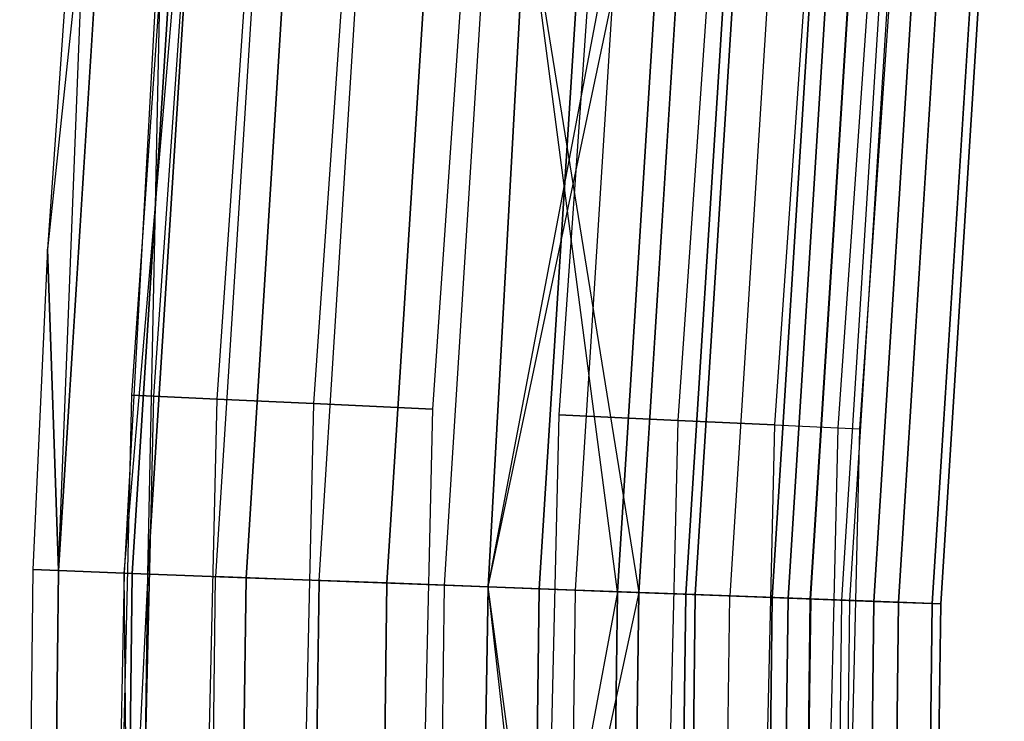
# Model space of a CAD drawing. Extents: x -176 to 176, y -176 to 176.
# Tile 71 of 208: x -115.49 to -110.09, y 3.52 to 7.37. Entities that reach past the tile are written whole.
import ezdxf

# ---------------------------------------------------------------- set-up
doc = ezdxf.new("R2010")
doc.units = 0
doc.header["$LTSCALE"] = 25.4
doc.layers.get('0').update_dxf_attribs({"linetype": 'CONTINUOUS'})

# ---------------------------------------------------------------- blocks, each defined once
blk = doc.blocks.new('BIURKOWA_B_STL')
at = {"color": 0}
for p, q in [((-114.5094, 10.6109, 199.5), (-114.8773, 5.3111, 199.5)), ((-114.5094, 10.6109, 199.5), (-114.8773, 5.3111, 199.5)), ((-114.5094, 10.6109, 2.5), (-114.8773, 5.3111, 2.5)), ((-114.5094, 10.6109, 2.5), (-114.8773, 5.3111, 2.5)), ((-114.3893, 10.5997, 200.184), (-114.7568, 5.3055, 200.184)), ((-114.3893, 10.5997, 200.184), (-114.7568, 5.3055, 200.184)), ((-114.3893, 10.5997, 198.816), (-114.7568, 5.3055, 198.816)), ((-114.3893, 10.5997, 198.816), (-114.7568, 5.3055, 198.816)), ((-114.3893, 10.5997, 3.184), (-114.7568, 5.3055, 3.184)), ((-114.3893, 10.5997, 3.184), (-114.7568, 5.3055, 3.184)), ((-114.3893, 10.5997, 1.816), (-114.7568, 5.3055, 1.816)), ((-114.3893, 10.5997, 1.816), (-114.7568, 5.3055, 1.816)), ((-114.0435, 10.5677, 200.7856), (-114.4099, 5.2895, 200.7856)), ((-114.0435, 10.5677, 200.7856), (-114.4099, 5.2895, 200.7856)), ((-114.0435, 10.5677, 198.2144), (-114.4099, 5.2895, 198.2144)), ((-114.0435, 10.5677, 198.2144), (-114.4099, 5.2895, 198.2144)), ((-114.0435, 10.5677, 3.7856), (-114.4099, 5.2895, 3.7856)), ((-114.0435, 10.5677, 3.7856), (-114.4099, 5.2895, 3.7856)), ((-114.0435, 10.5677, 1.2144), (-114.4099, 5.2895, 1.2144)), ((-114.0435, 10.5677, 1.2144), (-114.4099, 5.2895, 1.2144)), ((-113.5137, 10.5186, 201.2321), (-113.8784, 5.2649, 201.2321)), ((-113.5137, 10.5186, 201.2321), (-113.8784, 5.2649, 201.2321)), ((-113.5137, 10.5186, 197.7679), (-113.8784, 5.2649, 197.7679)), ((-113.5137, 10.5186, 197.7679), (-113.8784, 5.2649, 197.7679)), ((-113.5137, 10.5186, 4.2321), (-113.8784, 5.2649, 4.2321)), ((-113.5137, 10.5186, 4.2321), (-113.8784, 5.2649, 4.2321)), ((-113.5137, 10.5186, 0.7679), (-113.8784, 5.2649, 0.7679)), ((-113.5137, 10.5186, 0.7679), (-113.8784, 5.2649, 0.7679)), ((-112.8638, 10.4584, 201.4696), (-113.2264, 5.2348, 201.4696)), ((-112.8638, 10.4584, 197.5304), (-113.2264, 5.2348, 197.5304)), ((-112.8638, 10.4584, 197.5304), (-113.2264, 5.2348, 197.5304)), ((-112.8638, 10.4584, 201.4696), (-113.2264, 5.2348, 201.4696)), ((-112.8638, 10.4584, 4.4696), (-113.2264, 5.2348, 4.4696)), ((-112.8638, 10.4584, 0.5304), (-113.2264, 5.2348, 0.5304)), ((-112.8638, 10.4584, 0.5304), (-113.2264, 5.2348, 0.5304)), ((-112.8638, 10.4584, 4.4696), (-113.2264, 5.2348, 4.4696)), ((-112.1721, 10.3943, 201.4696), (-112.5325, 5.2027, 201.4696)), ((-112.1721, 10.3943, 197.5304), (-112.5325, 5.2027, 197.5304)), ((-112.1721, 10.3943, 197.5304), (-112.5325, 5.2027, 197.5304)), ((-112.1721, 10.3943, 201.4696), (-112.5325, 5.2027, 201.4696)), ((-112.1721, 10.3943, 4.4696), (-112.5325, 5.2027, 4.4696)), ((-112.1721, 10.3943, 0.5304), (-112.5325, 5.2027, 0.5304)), ((-112.1721, 10.3943, 0.5304), (-112.5325, 5.2027, 0.5304)), ((-112.1721, 10.3943, 4.4696), (-112.5325, 5.2027, 4.4696)), ((-111.5222, 10.3341, 201.2321), (-111.8805, 5.1725, 201.2321)), ((-111.5222, 10.3341, 201.2321), (-111.8805, 5.1725, 201.2321)), ((-111.5222, 10.3341, 197.7679), (-111.8805, 5.1725, 197.7679)), ((-111.5222, 10.3341, 197.7679), (-111.8805, 5.1725, 197.7679)), ((-111.5222, 10.3341, 4.2321), (-111.8805, 5.1725, 4.2321)), ((-111.5222, 10.3341, 4.2321), (-111.8805, 5.1725, 4.2321)), ((-111.5222, 10.3341, 0.7679), (-111.8805, 5.1725, 0.7679)), ((-111.5222, 10.3341, 0.7679), (-111.8805, 5.1725, 0.7679)), ((-110.9924, 10.285, 200.7856), (-111.349, 5.148, 200.7856)), ((-110.9924, 10.285, 200.7856), (-111.349, 5.148, 200.7856)), ((-110.9924, 10.285, 198.2144), (-111.349, 5.148, 198.2144)), ((-110.9924, 10.285, 198.2144), (-111.349, 5.148, 198.2144)), ((-110.9924, 10.285, 3.7856), (-111.349, 5.148, 3.7856)), ((-110.9924, 10.285, 3.7856), (-111.349, 5.148, 3.7856)), ((-110.9924, 10.285, 1.2144), (-111.349, 5.148, 1.2144)), ((-110.9924, 10.285, 1.2144), (-111.349, 5.148, 1.2144)), ((-110.6466, 10.2529, 200.184), (-111.002, 5.1319, 200.184)), ((-110.6466, 10.2529, 200.184), (-111.002, 5.1319, 200.184)), ((-110.6466, 10.2529, 198.816), (-111.002, 5.1319, 198.816)), ((-110.6466, 10.2529, 198.816), (-111.002, 5.1319, 198.816)), ((-110.6466, 10.2529, 3.184), (-111.002, 5.1319, 3.184)), ((-110.6466, 10.2529, 3.184), (-111.002, 5.1319, 3.184)), ((-110.6466, 10.2529, 1.816), (-111.002, 5.1319, 1.816)), ((-110.6466, 10.2529, 1.816), (-111.002, 5.1319, 1.816)), ((-110.8816, 5.1264, 199.5), (-110.5265, 10.2418, 199.5)), ((-110.8816, 5.1264, 199.5), (-110.5265, 10.2418, 199.5)), ((-110.8816, 5.1264, 2.5), (-110.5265, 10.2418, 2.5)), ((-110.8816, 5.1264, 2.5), (-110.5265, 10.2418, 2.5)), ((-115.0534, 10.1468, 199.5), (-115.3381, 6.1127, 199.5)), ((-115.0534, 10.1468, 199.5), (-115.3381, 6.1127, 199.5)), ((-115.0534, 10.1468, 2.5), (-115.3381, 6.1127, 2.5)), ((-115.0534, 10.1468, 2.5), (-115.3381, 6.1127, 2.5)), ((-114.9137, 10.1345, 1.6743), (-115.3381, 6.1127, 2.5)), ((-114.9137, 10.1345, 1.6743), (-115.3381, 6.1127, 2.5)), ((-115.2777, 4.3479, 200.3257), (-115.0534, 10.1468, 199.5)), ((-115.2777, 4.3479, 200.3257), (-115.0534, 10.1468, 199.5)), ((-115.2777, 4.3479, 200.3257), (-114.9137, 10.1345, 200.3257)), ((-115.2777, 4.3479, 200.3257), (-114.9137, 10.1345, 200.3257)), ((-114.9137, 10.1345, 1.6743), (-115.2777, 4.3479, 1.6743)), ((-114.9137, 10.1345, 1.6743), (-115.2777, 4.3479, 1.6743)), ((-114.9183, 4.3344, 199.5), (-114.4259, 10.0915, 200.2092)), ((-114.9183, 4.3344, 199.5), (-114.4259, 10.0915, 200.2092)), ((-114.8729, 4.3327, 201.0587), (-114.5101, 10.0989, 201.0587)), ((-114.8729, 4.3327, 201.0587), (-114.5101, 10.0989, 201.0587)), ((-114.5101, 10.0989, 0.9413), (-114.8729, 4.3327, 0.9413)), ((-114.5101, 10.0989, 0.9413), (-114.8729, 4.3327, 0.9413)), ((-114.7884, 4.3295, 1.7908), (-114.4259, 10.0915, 1.7908)), ((-114.7884, 4.3295, 1.7908), (-114.4259, 10.0915, 1.7908)), ((-114.4259, 10.0915, 200.2092), (-114.7884, 4.3295, 200.2092)), ((-114.4259, 10.0915, 200.2092), (-114.7884, 4.3295, 200.2092)), ((-114.0543, 10.0587, 1.1738), (-114.4157, 4.3154, 1.1738)), ((-114.0543, 10.0587, 1.1738), (-114.4157, 4.3154, 1.1738)), ((-114.0543, 10.0587, 200.8262), (-114.4157, 4.3154, 200.8262)), ((-114.0543, 10.0587, 200.8262), (-114.4157, 4.3154, 200.8262)), ((-114.2488, 4.3091, 201.6168), (-113.888, 10.044, 201.6168)), ((-114.2488, 4.3091, 201.6168), (-113.888, 10.044, 201.6168)), ((-113.888, 10.044, 0.3832), (-114.2488, 4.3091, 0.3832)), ((-113.888, 10.044, 0.3832), (-114.2488, 4.3091, 0.3832)), ((-113.8485, 4.294, 0.7291), (-113.489, 10.0088, 0.7291)), ((-113.8485, 4.294, 0.7291), (-113.489, 10.0088, 0.7291)), ((-113.8485, 4.294, 201.2709), (-113.489, 10.0088, 201.2709)), ((-113.8485, 4.294, 201.2709), (-113.489, 10.0088, 201.2709)), ((-113.4756, 4.28, 201.9373), (-113.1172, 9.9761, 201.9373)), ((-113.4756, 4.28, 201.9373), (-113.1172, 9.9761, 201.9373)), ((-113.1172, 9.9761, 0.0627), (-113.4756, 4.28, 0.0627)), ((-113.1172, 9.9761, 0.0627), (-113.4756, 4.28, 0.0627)), ((-113.1606, 4.2681, 0.5146), (-112.8032, 9.9484, 0.5146)), ((-113.1606, 4.2681, 0.5146), (-112.8032, 9.9484, 0.5146)), ((-113.1606, 4.2681, 201.4854), (-112.8032, 9.9484, 201.4854)), ((-113.1606, 4.2681, 201.4854), (-112.8032, 9.9484, 201.4854)), ((-112.64, 4.2484, 201.9843), (-112.2843, 9.9026, 201.9843)), ((-112.64, 4.2484, 201.9843), (-112.2843, 9.9026, 201.9843)), ((-112.2843, 9.9026, 0.0157), (-112.64, 4.2484, 0.0157)), ((-112.2843, 9.9026, 0.0157), (-112.64, 4.2484, 0.0157)), ((-112.9197, 4.259, 4.5), (-111.8566, 9.8649, 4.37)), ((-112.9197, 4.259, 4.5), (-111.8566, 9.8649, 4.37)), ((-112.9197, 4.259, 197), (-111.7406, 9.8546, 197.1403)), ((-112.9197, 4.259, 197), (-111.7406, 9.8546, 197.1403)), ((-112.4414, 4.241, 0.5581), (-112.0863, 9.8851, 0.5581)), ((-112.4414, 4.241, 0.5581), (-112.0863, 9.8851, 0.5581)), ((-112.4414, 4.241, 201.4419), (-112.0863, 9.8851, 201.4419)), ((-112.4414, 4.241, 201.4419), (-112.0863, 9.8851, 201.4419)), ((-111.8566, 9.8649, 4.37), (-112.211, 4.2323, 4.37)), ((-111.8566, 9.8649, 4.37), (-112.211, 4.2323, 4.37)), ((-112.211, 4.2323, 197.63), (-111.8566, 9.8649, 197.63)), ((-112.211, 4.2323, 197.63), (-111.8566, 9.8649, 197.63)), ((-112.0946, 4.2279, 197.1403), (-111.7406, 9.8546, 197.1403)), ((-112.0946, 4.2279, 197.1403), (-111.7406, 9.8546, 197.1403)), ((-111.7406, 9.8546, 4.8597), (-112.0946, 4.2279, 4.8597)), ((-111.7406, 9.8546, 4.8597), (-112.0946, 4.2279, 4.8597)), ((-111.8358, 4.2181, 201.7524), (-111.4826, 9.8319, 201.7524)), ((-111.8358, 4.2181, 201.7524), (-111.4826, 9.8319, 201.7524)), ((-111.4826, 9.8319, 0.2476), (-111.8358, 4.2181, 0.2476)), ((-111.4826, 9.8319, 0.2476), (-111.8358, 4.2181, 0.2476)), ((-111.4314, 9.8274, 0.854), (-111.7844, 4.2162, 0.854)), ((-111.4314, 9.8274, 0.854), (-111.7844, 4.2162, 0.854)), ((-111.7844, 4.2162, 201.146), (-111.4314, 9.8274, 201.146)), ((-111.7844, 4.2162, 201.146), (-111.4314, 9.8274, 201.146)), ((-111.242, 9.8107, 3.997), (-111.5944, 4.209, 3.997)), ((-111.242, 9.8107, 3.997), (-111.5944, 4.209, 3.997)), ((-111.242, 9.8107, 198.003), (-111.5944, 4.209, 198.003)), ((-111.242, 9.8107, 198.003), (-111.5944, 4.209, 198.003)), ((-111.3621, 4.2002, 197.5454), (-111.0104, 9.7902, 197.5454)), ((-111.3621, 4.2002, 197.5454), (-111.0104, 9.7902, 197.5454)), ((-111.0104, 9.7902, 4.4546), (-111.3621, 4.2002, 4.4546)), ((-111.0104, 9.7902, 4.4546), (-111.3621, 4.2002, 4.4546)), ((-111.2749, 4.197, 1.3639), (-110.9235, 9.7826, 1.3639)), ((-111.2749, 4.197, 1.3639), (-110.9235, 9.7826, 1.3639)), ((-110.9235, 9.7826, 200.6361), (-111.2749, 4.197, 200.6361)), ((-110.9235, 9.7826, 200.6361), (-111.2749, 4.197, 200.6361)), ((-111.1532, 4.1924, 201.2678), (-110.8022, 9.7719, 201.2678)), ((-111.1532, 4.1924, 201.2678), (-110.8022, 9.7719, 201.2678)), ((-110.8022, 9.7719, 0.7322), (-111.1532, 4.1924, 0.7322)), ((-110.8022, 9.7719, 0.7322), (-111.1532, 4.1924, 0.7322)), ((-111.1501, 4.1922, 3.4294), (-110.799, 9.7716, 3.4294)), ((-111.1501, 4.1922, 3.4294), (-110.799, 9.7716, 3.4294)), ((-111.1501, 4.1922, 198.5706), (-110.799, 9.7716, 198.5706)), ((-111.1501, 4.1922, 198.5706), (-110.799, 9.7716, 198.5706)), ((-110.9792, 4.1858, 2.0214), (-110.6287, 9.7566, 2.0214)), ((-110.9792, 4.1858, 2.0214), (-110.6287, 9.7566, 2.0214)), ((-110.9792, 4.1858, 199.9786), (-110.6287, 9.7566, 199.9786)), ((-110.9792, 4.1858, 199.9786), (-110.6287, 9.7566, 199.9786)), ((-110.9357, 4.1842, 2.7411), (-110.5854, 9.7528, 2.7411)), ((-110.9357, 4.1842, 2.7411), (-110.5854, 9.7528, 2.7411)), ((-110.9357, 4.1842, 199.2589), (-110.5854, 9.7528, 199.2589)), ((-110.9357, 4.1842, 199.2589), (-110.5854, 9.7528, 199.2589)), ((-110.8044, 4.1792, 198.1699), (-110.4545, 9.7412, 198.1699)), ((-110.8044, 4.1792, 198.1699), (-110.4545, 9.7412, 198.1699)), ((-110.4545, 9.7412, 3.8301), (-110.8044, 4.1792, 3.8301)), ((-110.4545, 9.7412, 3.8301), (-110.8044, 4.1792, 3.8301)), ((-110.6689, 4.1741, 200.5847), (-110.3194, 9.7293, 200.5847)), ((-110.6689, 4.1741, 200.5847), (-110.3194, 9.7293, 200.5847)), ((-110.3194, 9.7293, 1.4153), (-110.6689, 4.1741, 1.4153)), ((-110.3194, 9.7293, 1.4153), (-110.6689, 4.1741, 1.4153)), ((-110.4841, 4.1671, 198.9437), (-110.1352, 9.7131, 198.9437)), ((-110.4841, 4.1671, 198.9437), (-110.1352, 9.7131, 198.9437)), ((-110.1352, 9.7131, 3.0563), (-110.4841, 4.1671, 3.0563)), ((-110.1352, 9.7131, 3.0563), (-110.4841, 4.1671, 3.0563)), ((-110.4372, 4.1654, 199.7799), (-110.0884, 9.7089, 199.7799)), ((-110.4372, 4.1654, 199.7799), (-110.0884, 9.7089, 199.7799)), ((-110.0884, 9.7089, 2.2201), (-110.4372, 4.1654, 2.2201)), ((-110.0884, 9.7089, 2.2201), (-110.4372, 4.1654, 2.2201)), ((-114.707, 8.204, 2.5), (-114.9183, 4.3344, 2.5)), ((-114.707, 8.204, 2.5), (-114.9183, 4.3344, 2.5)), ((-114.707, 8.204, 199.5), (-114.9183, 4.3344, 199.5)), ((-114.707, 8.204, 199.5), (-114.9183, 4.3344, 199.5)), ((-114.7884, 4.3295, 1.7908), (-114.707, 8.204, 2.5)), ((-114.7884, 4.3295, 1.7908), (-114.707, 8.204, 2.5)), ((-112.9197, 4.259, 197), (-112.7121, 8.0613, 197)), ((-112.7121, 8.0613, 5), (-112.9197, 4.259, 5)), ((-112.7121, 8.0613, 4.5), (-112.9197, 4.259, 4.5)), ((-112.7121, 8.0613, 5), (-112.9197, 4.259, 5)), ((-112.7121, 8.0613, 4.5), (-112.9197, 4.259, 4.5)), ((-112.7121, 8.0613, 197.5), (-112.9197, 4.259, 197.5)), ((-112.9197, 4.259, 197), (-112.7121, 8.0613, 197)), ((-112.7121, 8.0613, 197.5), (-112.9197, 4.259, 197.5)), ((-112.7121, 8.0613, 5), (-112.0946, 4.2279, 4.8597)), ((-112.7121, 8.0613, 5), (-112.0946, 4.2279, 4.8597)), ((-112.211, 4.2323, 197.63), (-112.7121, 8.0613, 197.5)), ((-112.211, 4.2323, 197.63), (-112.7121, 8.0613, 197.5)), ((-115.3381, 6.1127, 199.5), (-115.4179, 4.3532, 199.5)), ((-115.3381, 6.1127, 199.5), (-115.4179, 4.3532, 199.5)), ((-115.3381, 6.1127, 2.5), (-115.4179, 4.3532, 2.5)), ((-115.3381, 6.1127, 2.5), (-115.4179, 4.3532, 2.5)), ((-115.2777, 4.3479, 200.3257), (-115.3381, 6.1127, 199.5)), ((-115.2777, 4.3479, 200.3257), (-115.3381, 6.1127, 199.5)), ((-115.3381, 6.1127, 199.5), (-115.3381, 6.1127, 2.5)), ((-115.3381, 6.1127, 199.5), (-115.3381, 6.1127, 2.5)), ((-115.3381, 6.1127, 2.5), (-115.2777, 4.3479, 1.6743)), ((-115.3381, 6.1127, 2.5), (-115.2777, 4.3479, 1.6743)), ((-114.8773, 5.3111, 199.5), (-115, 0, 199.5)), ((-114.8773, 5.3111, 199.5), (-115, 0, 199.5)), ((-114.8773, 5.3111, 2.5), (-115, 0, 2.5)), ((-114.8773, 5.3111, 2.5), (-115, 0, 2.5)), ((-114.7568, 5.3055, 200.184), (-114.8794, 0, 200.184)), ((-114.7568, 5.3055, 200.184), (-114.8794, 0, 200.184)), ((-114.7568, 5.3055, 198.816), (-114.8794, 0, 198.816)), ((-114.7568, 5.3055, 198.816), (-114.8794, 0, 198.816)), ((-114.7568, 5.3055, 3.184), (-114.8794, 0, 3.184)), ((-114.7568, 5.3055, 3.184), (-114.8794, 0, 3.184)), ((-114.7568, 5.3055, 1.816), (-114.8794, 0, 1.816)), ((-114.7568, 5.3055, 1.816), (-114.8794, 0, 1.816)), ((-114.8773, 5.3111, 199.5), (-114.7568, 5.3055, 200.184)), ((-114.8773, 5.3111, 199.5), (-114.7568, 5.3055, 200.184)), ((-114.7568, 5.3055, 198.816), (-114.8773, 5.3111, 199.5)), ((-114.7568, 5.3055, 198.816), (-114.8773, 5.3111, 199.5)), ((-114.8773, 5.3111, 2.5), (-114.7568, 5.3055, 3.184)), ((-114.8773, 5.3111, 2.5), (-114.7568, 5.3055, 3.184)), ((-114.7568, 5.3055, 1.816), (-114.8773, 5.3111, 2.5)), ((-114.7568, 5.3055, 1.816), (-114.8773, 5.3111, 2.5)), ((-114.7568, 5.3055, 200.184), (-114.4099, 5.2895, 200.7856)), ((-114.7568, 5.3055, 200.184), (-114.4099, 5.2895, 200.7856)), ((-114.4099, 5.2895, 198.2144), (-114.7568, 5.3055, 198.816)), ((-114.4099, 5.2895, 198.2144), (-114.7568, 5.3055, 198.816)), ((-114.7568, 5.3055, 3.184), (-114.4099, 5.2895, 3.7856)), ((-114.7568, 5.3055, 3.184), (-114.4099, 5.2895, 3.7856)), ((-114.4099, 5.2895, 1.2144), (-114.7568, 5.3055, 1.816)), ((-114.4099, 5.2895, 1.2144), (-114.7568, 5.3055, 1.816)), ((-114.4099, 5.2895, 200.7856), (-114.5321, 0, 200.7856)), ((-114.4099, 5.2895, 200.7856), (-114.5321, 0, 200.7856)), ((-114.4099, 5.2895, 198.2144), (-114.5321, 0, 198.2144)), ((-114.4099, 5.2895, 198.2144), (-114.5321, 0, 198.2144)), ((-114.4099, 5.2895, 3.7856), (-114.5321, 0, 3.7856)), ((-114.4099, 5.2895, 3.7856), (-114.5321, 0, 3.7856)), ((-114.4099, 5.2895, 1.2144), (-114.5321, 0, 1.2144)), ((-114.4099, 5.2895, 1.2144), (-114.5321, 0, 1.2144)), ((-114.4099, 5.2895, 200.7856), (-113.8784, 5.2649, 201.2321)), ((-114.4099, 5.2895, 200.7856), (-113.8784, 5.2649, 201.2321)), ((-113.8784, 5.2649, 197.7679), (-114.4099, 5.2895, 198.2144)), ((-113.8784, 5.2649, 197.7679), (-114.4099, 5.2895, 198.2144)), ((-114.4099, 5.2895, 3.7856), (-113.8784, 5.2649, 4.2321)), ((-114.4099, 5.2895, 3.7856), (-113.8784, 5.2649, 4.2321)), ((-113.8784, 5.2649, 0.7679), (-114.4099, 5.2895, 1.2144)), ((-113.8784, 5.2649, 0.7679), (-114.4099, 5.2895, 1.2144)), ((-113.8784, 5.2649, 201.2321), (-114, 0, 201.2321)), ((-113.8784, 5.2649, 201.2321), (-114, 0, 201.2321)), ((-113.8784, 5.2649, 197.7679), (-114, 0, 197.7679)), ((-113.8784, 5.2649, 197.7679), (-114, 0, 197.7679)), ((-113.8784, 5.2649, 4.2321), (-114, 0, 4.2321)), ((-113.8784, 5.2649, 4.2321), (-114, 0, 4.2321)), ((-113.8784, 5.2649, 0.7679), (-114, 0, 0.7679)), ((-113.8784, 5.2649, 0.7679), (-114, 0, 0.7679)), ((-113.8784, 5.2649, 201.2321), (-113.2264, 5.2348, 201.4696)), ((-113.8784, 5.2649, 201.2321), (-113.2264, 5.2348, 201.4696)), ((-113.2264, 5.2348, 197.5304), (-113.8784, 5.2649, 197.7679)), ((-113.2264, 5.2348, 197.5304), (-113.8784, 5.2649, 197.7679)), ((-113.8784, 5.2649, 4.2321), (-113.2264, 5.2348, 4.4696)), ((-113.8784, 5.2649, 4.2321), (-113.2264, 5.2348, 4.4696)), ((-113.2264, 5.2348, 0.5304), (-113.8784, 5.2649, 0.7679)), ((-113.2264, 5.2348, 0.5304), (-113.8784, 5.2649, 0.7679)), ((-113.2264, 5.2348, 201.4696), (-113.3473, 0, 201.4696)), ((-113.2264, 5.2348, 197.5304), (-113.3473, 0, 197.5304)), ((-113.2264, 5.2348, 197.5304), (-113.3473, 0, 197.5304)), ((-113.2264, 5.2348, 201.4696), (-113.3473, 0, 201.4696)), ((-113.2264, 5.2348, 4.4696), (-113.3473, 0, 4.4696)), ((-113.2264, 5.2348, 0.5304), (-113.3473, 0, 0.5304)), ((-113.2264, 5.2348, 0.5304), (-113.3473, 0, 0.5304)), ((-113.2264, 5.2348, 4.4696), (-113.3473, 0, 4.4696)), ((-112.5325, 5.2027, 201.4696), (-112.6527, 0, 201.4696)), ((-112.5325, 5.2027, 197.5304), (-112.6527, 0, 197.5304)), ((-112.5325, 5.2027, 197.5304), (-112.6527, 0, 197.5304)), ((-112.5325, 5.2027, 201.4696), (-112.6527, 0, 201.4696)), ((-112.5325, 5.2027, 4.4696), (-112.6527, 0, 4.4696)), ((-112.5325, 5.2027, 0.5304), (-112.6527, 0, 0.5304)), ((-112.5325, 5.2027, 0.5304), (-112.6527, 0, 0.5304)), ((-112.5325, 5.2027, 4.4696), (-112.6527, 0, 4.4696)), ((-112.5325, 5.2027, 201.4696), (-111.8805, 5.1725, 201.2321)), ((-112.5325, 5.2027, 201.4696), (-111.8805, 5.1725, 201.2321)), ((-111.8805, 5.1725, 197.7679), (-112.5325, 5.2027, 197.5304)), ((-111.8805, 5.1725, 197.7679), (-112.5325, 5.2027, 197.5304)), ((-112.5325, 5.2027, 4.4696), (-111.8805, 5.1725, 4.2321)), ((-112.5325, 5.2027, 4.4696), (-111.8805, 5.1725, 4.2321)), ((-111.8805, 5.1725, 0.7679), (-112.5325, 5.2027, 0.5304)), ((-111.8805, 5.1725, 0.7679), (-112.5325, 5.2027, 0.5304)), ((-111.8805, 5.1725, 201.2321), (-112, 0, 201.2321)), ((-111.8805, 5.1725, 201.2321), (-112, 0, 201.2321)), ((-111.8805, 5.1725, 197.7679), (-112, 0, 197.7679)), ((-111.8805, 5.1725, 197.7679), (-112, 0, 197.7679)), ((-111.8805, 5.1725, 4.2321), (-112, 0, 4.2321)), ((-111.8805, 5.1725, 4.2321), (-112, 0, 4.2321)), ((-111.8805, 5.1725, 0.7679), (-112, 0, 0.7679)), ((-111.8805, 5.1725, 0.7679), (-112, 0, 0.7679)), ((-111.8805, 5.1725, 201.2321), (-111.349, 5.148, 200.7856)), ((-111.8805, 5.1725, 201.2321), (-111.349, 5.148, 200.7856)), ((-111.349, 5.148, 198.2144), (-111.8805, 5.1725, 197.7679)), ((-111.349, 5.148, 198.2144), (-111.8805, 5.1725, 197.7679)), ((-111.8805, 5.1725, 4.2321), (-111.349, 5.148, 3.7856)), ((-111.8805, 5.1725, 4.2321), (-111.349, 5.148, 3.7856)), ((-111.349, 5.148, 1.2144), (-111.8805, 5.1725, 0.7679)), ((-111.349, 5.148, 1.2144), (-111.8805, 5.1725, 0.7679)), ((-111.349, 5.148, 200.7856), (-111.4679, 0, 200.7856)), ((-111.349, 5.148, 200.7856), (-111.4679, 0, 200.7856)), ((-111.349, 5.148, 198.2144), (-111.4679, 0, 198.2144)), ((-111.349, 5.148, 198.2144), (-111.4679, 0, 198.2144)), ((-111.349, 5.148, 3.7856), (-111.4679, 0, 3.7856)), ((-111.349, 5.148, 3.7856), (-111.4679, 0, 3.7856)), ((-111.349, 5.148, 1.2144), (-111.4679, 0, 1.2144)), ((-111.349, 5.148, 1.2144), (-111.4679, 0, 1.2144)), ((-111.349, 5.148, 200.7856), (-111.002, 5.1319, 200.184)), ((-111.349, 5.148, 200.7856), (-111.002, 5.1319, 200.184)), ((-111.349, 5.148, 198.2144), (-111.002, 5.1319, 198.816)), ((-111.349, 5.148, 198.2144), (-111.002, 5.1319, 198.816)), ((-111.349, 5.148, 3.7856), (-111.002, 5.1319, 3.184)), ((-111.349, 5.148, 3.7856), (-111.002, 5.1319, 3.184)), ((-111.349, 5.148, 1.2144), (-111.002, 5.1319, 1.816)), ((-111.349, 5.148, 1.2144), (-111.002, 5.1319, 1.816)), ((-111.002, 5.1319, 200.184), (-111.1206, 0, 200.184)), ((-111.002, 5.1319, 200.184), (-111.1206, 0, 200.184)), ((-111.002, 5.1319, 198.816), (-111.1206, 0, 198.816)), ((-111.002, 5.1319, 198.816), (-111.1206, 0, 198.816)), ((-111.002, 5.1319, 3.184), (-111.1206, 0, 3.184)), ((-111.002, 5.1319, 3.184), (-111.1206, 0, 3.184)), ((-111.002, 5.1319, 1.816), (-111.1206, 0, 1.816)), ((-111.002, 5.1319, 1.816), (-111.1206, 0, 1.816)), ((-111.002, 5.1319, 200.184), (-110.8816, 5.1264, 199.5)), ((-111.002, 5.1319, 200.184), (-110.8816, 5.1264, 199.5)), ((-111.002, 5.1319, 198.816), (-110.8816, 5.1264, 199.5)), ((-111.002, 5.1319, 198.816), (-110.8816, 5.1264, 199.5)), ((-111.002, 5.1319, 3.184), (-110.8816, 5.1264, 2.5)), ((-111.002, 5.1319, 3.184), (-110.8816, 5.1264, 2.5)), ((-111.002, 5.1319, 1.816), (-110.8816, 5.1264, 2.5)), ((-111.002, 5.1319, 1.816), (-110.8816, 5.1264, 2.5)), ((-111, 0, 199.5), (-110.8816, 5.1264, 199.5)), ((-111, 0, 199.5), (-110.8816, 5.1264, 199.5)), ((-111, 0, 2.5), (-110.8816, 5.1264, 2.5)), ((-111, 0, 2.5), (-110.8816, 5.1264, 2.5)), ((-115.4179, 4.3532, 199.5), (-115.4909, -1.4514, 199.5)), ((-115.4179, 4.3532, 199.5), (-115.4909, -1.4514, 199.5)), ((-115.4179, 4.3532, 2.5), (-115.4909, -1.4514, 2.5)), ((-115.4179, 4.3532, 2.5), (-115.4909, -1.4514, 2.5)), ((-115.4179, 4.3532, 199.5), (-115.2777, 4.3479, 200.3257)), ((-115.4179, 4.3532, 199.5), (-115.2777, 4.3479, 200.3257)), ((-115.4179, 4.3532, 199.5), (-115.4179, 4.3532, 2.5)), ((-115.4179, 4.3532, 199.5), (-115.4179, 4.3532, 2.5)), ((-115.2777, 4.3479, 1.6743), (-115.4179, 4.3532, 2.5)), ((-115.2777, 4.3479, 1.6743), (-115.4179, 4.3532, 2.5)), ((-115.2777, 4.3479, 200.3257), (-115.3506, -1.4496, 200.3257)), ((-115.2777, 4.3479, 200.3257), (-115.3506, -1.4496, 200.3257)), ((-115.3506, -1.4496, 1.6743), (-115.2777, 4.3479, 1.6743)), ((-115.3506, -1.4496, 1.6743), (-115.2777, 4.3479, 1.6743)), ((-115.2777, 4.3479, 200.3257), (-114.8729, 4.3327, 201.0587)), ((-115.2777, 4.3479, 200.3257), (-114.8729, 4.3327, 201.0587)), ((-114.8729, 4.3327, 0.9413), (-115.2777, 4.3479, 1.6743)), ((-114.8729, 4.3327, 0.9413), (-115.2777, 4.3479, 1.6743)), ((-114.9183, 4.3344, 2.5), (-115, 0, 2.5)), ((-114.9183, 4.3344, 2.5), (-115, 0, 2.5)), ((-114.9183, 4.3344, 199.5), (-115, 0, 199.5)), ((-114.9183, 4.3344, 199.5), (-115, 0, 199.5)), ((-114.7884, 4.3295, 200.2092), (-115, 0, 199.5)), ((-114.7884, 4.3295, 200.2092), (-115, 0, 199.5)), ((-114.8729, 4.3327, 201.0587), (-114.9455, -1.4445, 201.0587)), ((-114.8729, 4.3327, 201.0587), (-114.9455, -1.4445, 201.0587)), ((-114.9455, -1.4445, 0.9413), (-114.8729, 4.3327, 0.9413)), ((-114.9455, -1.4445, 0.9413), (-114.8729, 4.3327, 0.9413)), ((-114.861, -1.4435, 1.7908), (-114.9183, 4.3344, 2.5)), ((-114.9183, 4.3344, 2.5), (-114.7884, 4.3295, 1.7908)), ((-114.9183, 4.3344, 2.5), (-114.7884, 4.3295, 1.7908)), ((-114.861, -1.4435, 1.7908), (-114.9183, 4.3344, 2.5)), ((-114.9183, 4.3344, 2.5), (-114.9183, 4.3344, 199.5)), ((-114.9183, 4.3344, 2.5), (-114.9183, 4.3344, 199.5)), ((-114.9183, 4.3344, 199.5), (-114.7884, 4.3295, 200.2092)), ((-114.9183, 4.3344, 199.5), (-114.7884, 4.3295, 200.2092)), ((-114.8729, 4.3327, 201.0587), (-114.2488, 4.3091, 201.6168)), ((-114.8729, 4.3327, 201.0587), (-114.2488, 4.3091, 201.6168)), ((-114.2488, 4.3091, 0.3832), (-114.8729, 4.3327, 0.9413)), ((-114.2488, 4.3091, 0.3832), (-114.8729, 4.3327, 0.9413)), ((-114.861, -1.4435, 1.7908), (-114.7884, 4.3295, 1.7908)), ((-114.861, -1.4435, 1.7908), (-114.7884, 4.3295, 1.7908)), ((-114.7884, 4.3295, 200.2092), (-114.861, -1.4435, 200.2092)), ((-114.7884, 4.3295, 200.2092), (-114.861, -1.4435, 200.2092)), ((-114.7884, 4.3295, 1.7908), (-114.4157, 4.3154, 1.1738)), ((-114.7884, 4.3295, 1.7908), (-114.4157, 4.3154, 1.1738)), ((-114.7884, 4.3295, 200.2092), (-114.4157, 4.3154, 200.8262)), ((-114.7884, 4.3295, 200.2092), (-114.4157, 4.3154, 200.8262)), ((-114.488, -1.4388, 1.1738), (-114.4157, 4.3154, 1.1738)), ((-114.488, -1.4388, 1.1738), (-114.4157, 4.3154, 1.1738)), ((-114.488, -1.4388, 200.8262), (-114.4157, 4.3154, 200.8262)), ((-114.488, -1.4388, 200.8262), (-114.4157, 4.3154, 200.8262)), ((-113.8485, 4.294, 0.7291), (-114.4157, 4.3154, 1.1738)), ((-113.8485, 4.294, 0.7291), (-114.4157, 4.3154, 1.1738)), ((-113.8485, 4.294, 201.2709), (-114.4157, 4.3154, 200.8262)), ((-113.8485, 4.294, 201.2709), (-114.4157, 4.3154, 200.8262)), ((-114.2488, 4.3091, 201.6168), (-114.3211, -1.4367, 201.6168)), ((-114.2488, 4.3091, 201.6168), (-114.3211, -1.4367, 201.6168)), ((-114.3211, -1.4367, 0.3832), (-114.2488, 4.3091, 0.3832)), ((-114.3211, -1.4367, 0.3832), (-114.2488, 4.3091, 0.3832)), ((-114.2488, 4.3091, 201.6168), (-113.4756, 4.28, 201.9373)), ((-114.2488, 4.3091, 201.6168), (-113.4756, 4.28, 201.9373)), ((-113.4756, 4.28, 0.0627), (-114.2488, 4.3091, 0.3832)), ((-113.4756, 4.28, 0.0627), (-114.2488, 4.3091, 0.3832)), ((-113.8485, 4.294, 0.7291), (-113.9204, -1.4316, 0.7291)), ((-113.8485, 4.294, 0.7291), (-113.9204, -1.4316, 0.7291)), ((-113.9204, -1.4316, 201.2709), (-113.8485, 4.294, 201.2709)), ((-113.9204, -1.4316, 201.2709), (-113.8485, 4.294, 201.2709)), ((-113.8485, 4.294, 0.7291), (-113.1606, 4.2681, 0.5146)), ((-113.8485, 4.294, 0.7291), (-113.1606, 4.2681, 0.5146)), ((-113.1606, 4.2681, 201.4854), (-113.8485, 4.294, 201.2709)), ((-113.1606, 4.2681, 201.4854), (-113.8485, 4.294, 201.2709)), ((-113.4756, 4.28, 201.9373), (-113.5473, -1.427, 201.9373)), ((-113.4756, 4.28, 201.9373), (-113.5473, -1.427, 201.9373)), ((-113.5473, -1.427, 0.0627), (-113.4756, 4.28, 0.0627)), ((-113.5473, -1.427, 0.0627), (-113.4756, 4.28, 0.0627)), ((-113.4756, 4.28, 201.9373), (-112.64, 4.2484, 201.9843)), ((-113.4756, 4.28, 201.9373), (-112.64, 4.2484, 201.9843)), ((-112.64, 4.2484, 0.0157), (-113.4756, 4.28, 0.0627)), ((-112.64, 4.2484, 0.0157), (-113.4756, 4.28, 0.0627)), ((-113.2321, -1.423, 0.5146), (-113.1606, 4.2681, 0.5146)), ((-113.2321, -1.423, 0.5146), (-113.1606, 4.2681, 0.5146)), ((-113.2321, -1.423, 201.4854), (-113.1606, 4.2681, 201.4854)), ((-113.2321, -1.423, 201.4854), (-113.1606, 4.2681, 201.4854)), ((-113.1606, 4.2681, 0.5146), (-112.4414, 4.241, 0.5581)), ((-113.1606, 4.2681, 0.5146), (-112.4414, 4.241, 0.5581)), ((-112.4414, 4.241, 201.4419), (-113.1606, 4.2681, 201.4854)), ((-112.4414, 4.241, 201.4419), (-113.1606, 4.2681, 201.4854)), ((-113, 0, 197), (-112.9197, 4.259, 197)), ((-112.9197, 4.259, 5), (-113, 0, 5)), ((-112.9197, 4.259, 4.5), (-113, 0, 4.5)), ((-112.9197, 4.259, 5), (-113, 0, 5)), ((-112.9197, 4.259, 4.5), (-113, 0, 4.5)), ((-112.9197, 4.259, 197.5), (-113, 0, 197.5)), ((-113, 0, 197), (-112.9197, 4.259, 197)), ((-112.9197, 4.259, 197.5), (-113, 0, 197.5)), ((-112.211, 4.2323, 4.37), (-113, 0, 4.5)), ((-112.211, 4.2323, 4.37), (-113, 0, 4.5)), ((-112.0946, 4.2279, 197.1403), (-113, 0, 197)), ((-112.0946, 4.2279, 197.1403), (-113, 0, 197)), ((-112.9197, 4.259, 197), (-112.0946, 4.2279, 197.1403)), ((-112.9197, 4.259, 197), (-112.0946, 4.2279, 197.1403)), ((-112.1654, -1.4096, 4.8597), (-112.9197, 4.259, 5)), ((-112.9197, 4.259, 5), (-112.0946, 4.2279, 4.8597)), ((-112.9197, 4.259, 5), (-112.0946, 4.2279, 4.8597)), ((-112.1654, -1.4096, 4.8597), (-112.9197, 4.259, 5)), ((-112.9197, 4.259, 4.5), (-112.9197, 4.259, 5)), ((-112.9197, 4.259, 4.5), (-112.9197, 4.259, 5)), ((-112.9197, 4.259, 4.5), (-112.211, 4.2323, 4.37)), ((-112.9197, 4.259, 4.5), (-112.211, 4.2323, 4.37)), ((-112.2819, -1.4111, 197.63), (-112.9197, 4.259, 197.5)), ((-112.9197, 4.259, 197.5), (-112.211, 4.2323, 197.63)), ((-112.9197, 4.259, 197.5), (-112.211, 4.2323, 197.63)), ((-112.2819, -1.4111, 197.63), (-112.9197, 4.259, 197.5)), ((-112.9197, 4.259, 197), (-112.9197, 4.259, 197.5)), ((-112.9197, 4.259, 197), (-112.9197, 4.259, 197.5)), ((-112.64, 4.2484, 201.9843), (-112.7112, -1.4164, 201.9843)), ((-112.64, 4.2484, 201.9843), (-112.7112, -1.4164, 201.9843)), ((-112.7112, -1.4164, 0.0157), (-112.64, 4.2484, 0.0157)), ((-112.7112, -1.4164, 0.0157), (-112.64, 4.2484, 0.0157)), ((-112.64, 4.2484, 201.9843), (-111.8358, 4.2181, 201.7524)), ((-112.64, 4.2484, 201.9843), (-111.8358, 4.2181, 201.7524)), ((-111.8358, 4.2181, 0.2476), (-112.64, 4.2484, 0.0157)), ((-111.8358, 4.2181, 0.2476), (-112.64, 4.2484, 0.0157)), ((-112.5125, -1.4139, 0.5581), (-112.4414, 4.241, 0.5581)), ((-112.5125, -1.4139, 0.5581), (-112.4414, 4.241, 0.5581)), ((-112.5125, -1.4139, 201.4419), (-112.4414, 4.241, 201.4419)), ((-112.5125, -1.4139, 201.4419), (-112.4414, 4.241, 201.4419)), ((-112.4414, 4.241, 0.5581), (-111.7844, 4.2162, 0.854)), ((-112.4414, 4.241, 0.5581), (-111.7844, 4.2162, 0.854)), ((-111.7844, 4.2162, 201.146), (-112.4414, 4.241, 201.4419)), ((-111.7844, 4.2162, 201.146), (-112.4414, 4.241, 201.4419)), ((-112.211, 4.2323, 4.37), (-112.2819, -1.4111, 4.37)), ((-112.211, 4.2323, 4.37), (-112.2819, -1.4111, 4.37)), ((-112.2819, -1.4111, 197.63), (-112.211, 4.2323, 197.63)), ((-112.2819, -1.4111, 197.63), (-112.211, 4.2323, 197.63)), ((-112.211, 4.2323, 4.37), (-111.5944, 4.209, 3.997)), ((-112.211, 4.2323, 4.37), (-111.5944, 4.209, 3.997)), ((-112.211, 4.2323, 197.63), (-111.5944, 4.209, 198.003)), ((-112.211, 4.2323, 197.63), (-111.5944, 4.209, 198.003)), ((-112.0946, 4.2279, 197.1403), (-112.1654, -1.4096, 197.1403)), ((-112.0946, 4.2279, 197.1403), (-112.1654, -1.4096, 197.1403)), ((-112.1654, -1.4096, 4.8597), (-112.0946, 4.2279, 4.8597)), ((-112.1654, -1.4096, 4.8597), (-112.0946, 4.2279, 4.8597)), ((-111.3621, 4.2002, 197.5454), (-112.0946, 4.2279, 197.1403)), ((-111.3621, 4.2002, 197.5454), (-112.0946, 4.2279, 197.1403)), ((-112.0946, 4.2279, 4.8597), (-111.3621, 4.2002, 4.4546)), ((-112.0946, 4.2279, 4.8597), (-111.3621, 4.2002, 4.4546)), ((-111.8358, 4.2181, 201.7524), (-111.9065, -1.4063, 201.7524)), ((-111.8358, 4.2181, 201.7524), (-111.9065, -1.4063, 201.7524)), ((-111.9065, -1.4063, 0.2476), (-111.8358, 4.2181, 0.2476)), ((-111.9065, -1.4063, 0.2476), (-111.8358, 4.2181, 0.2476)), ((-111.855, -1.4057, 0.854), (-111.7844, 4.2162, 0.854)), ((-111.855, -1.4057, 0.854), (-111.7844, 4.2162, 0.854)), ((-111.7844, 4.2162, 201.146), (-111.855, -1.4057, 201.146)), ((-111.7844, 4.2162, 201.146), (-111.855, -1.4057, 201.146)), ((-111.8358, 4.2181, 201.7524), (-111.1532, 4.1924, 201.2678)), ((-111.8358, 4.2181, 201.7524), (-111.1532, 4.1924, 201.2678)), ((-111.1532, 4.1924, 0.7322), (-111.8358, 4.2181, 0.2476)), ((-111.1532, 4.1924, 0.7322), (-111.8358, 4.2181, 0.2476)), ((-111.2749, 4.197, 1.3639), (-111.7844, 4.2162, 0.854)), ((-111.2749, 4.197, 1.3639), (-111.7844, 4.2162, 0.854)), ((-111.7844, 4.2162, 201.146), (-111.2749, 4.197, 200.6361)), ((-111.7844, 4.2162, 201.146), (-111.2749, 4.197, 200.6361)), ((-111.6649, -1.4033, 3.997), (-111.5944, 4.209, 3.997)), ((-111.6649, -1.4033, 3.997), (-111.5944, 4.209, 3.997)), ((-111.6649, -1.4033, 198.003), (-111.5944, 4.209, 198.003)), ((-111.6649, -1.4033, 198.003), (-111.5944, 4.209, 198.003)), ((-111.1501, 4.1922, 3.4294), (-111.5944, 4.209, 3.997)), ((-111.1501, 4.1922, 3.4294), (-111.5944, 4.209, 3.997)), ((-111.1501, 4.1922, 198.5706), (-111.5944, 4.209, 198.003)), ((-111.1501, 4.1922, 198.5706), (-111.5944, 4.209, 198.003)), ((-111.3621, 4.2002, 197.5454), (-111.4325, -1.4004, 197.5454)), ((-111.3621, 4.2002, 197.5454), (-111.4325, -1.4004, 197.5454)), ((-111.4325, -1.4004, 4.4546), (-111.3621, 4.2002, 4.4546)), ((-111.4325, -1.4004, 4.4546), (-111.3621, 4.2002, 4.4546)), ((-110.8044, 4.1792, 198.1699), (-111.3621, 4.2002, 197.5454)), ((-110.8044, 4.1792, 198.1699), (-111.3621, 4.2002, 197.5454)), ((-111.3621, 4.2002, 4.4546), (-110.8044, 4.1792, 3.8301)), ((-111.3621, 4.2002, 4.4546), (-110.8044, 4.1792, 3.8301)), ((-111.2749, 4.197, 1.3639), (-111.3452, -1.3993, 1.3639)), ((-111.2749, 4.197, 1.3639), (-111.3452, -1.3993, 1.3639)), ((-111.3452, -1.3993, 200.6361), (-111.2749, 4.197, 200.6361)), ((-111.3452, -1.3993, 200.6361), (-111.2749, 4.197, 200.6361)), ((-111.2749, 4.197, 1.3639), (-110.9792, 4.1858, 2.0214)), ((-111.2749, 4.197, 1.3639), (-110.9792, 4.1858, 2.0214)), ((-110.9792, 4.1858, 199.9786), (-111.2749, 4.197, 200.6361)), ((-110.9792, 4.1858, 199.9786), (-111.2749, 4.197, 200.6361)), ((-111.1532, 4.1924, 201.2678), (-111.2234, -1.3977, 201.2678)), ((-111.1532, 4.1924, 201.2678), (-111.2234, -1.3977, 201.2678)), ((-111.2234, -1.3977, 0.7322), (-111.1532, 4.1924, 0.7322)), ((-111.2234, -1.3977, 0.7322), (-111.1532, 4.1924, 0.7322)), ((-111.2203, -1.3977, 3.4294), (-111.1501, 4.1922, 3.4294)), ((-111.2203, -1.3977, 3.4294), (-111.1501, 4.1922, 3.4294)), ((-111.1501, 4.1922, 198.5706), (-111.2203, -1.3977, 198.5706)), ((-111.1501, 4.1922, 198.5706), (-111.2203, -1.3977, 198.5706)), ((-111.1532, 4.1924, 201.2678), (-110.6689, 4.1741, 200.5847)), ((-111.1532, 4.1924, 201.2678), (-110.6689, 4.1741, 200.5847)), ((-110.6689, 4.1741, 1.4153), (-111.1532, 4.1924, 0.7322)), ((-110.6689, 4.1741, 1.4153), (-111.1532, 4.1924, 0.7322)), ((-110.9357, 4.1842, 2.7411), (-111.1501, 4.1922, 3.4294)), ((-110.9357, 4.1842, 2.7411), (-111.1501, 4.1922, 3.4294)), ((-111.1501, 4.1922, 198.5706), (-110.9357, 4.1842, 199.2589)), ((-111.1501, 4.1922, 198.5706), (-110.9357, 4.1842, 199.2589)), ((-111.0493, -1.3956, 2.0214), (-110.9792, 4.1858, 2.0214)), ((-111.0493, -1.3956, 2.0214), (-110.9792, 4.1858, 2.0214)), ((-111.0493, -1.3956, 199.9786), (-110.9792, 4.1858, 199.9786)), ((-111.0493, -1.3956, 199.9786), (-110.9792, 4.1858, 199.9786)), ((-111.0058, -1.395, 2.7411), (-110.9357, 4.1842, 2.7411)), ((-111.0058, -1.395, 2.7411), (-110.9357, 4.1842, 2.7411)), ((-111.0058, -1.395, 199.2589), (-110.9357, 4.1842, 199.2589)), ((-111.0058, -1.395, 199.2589), (-110.9357, 4.1842, 199.2589)), ((-110.9792, 4.1858, 2.0214), (-110.9357, 4.1842, 2.7411)), ((-110.9792, 4.1858, 2.0214), (-110.9357, 4.1842, 2.7411)), ((-110.9357, 4.1842, 199.2589), (-110.9792, 4.1858, 199.9786)), ((-110.9357, 4.1842, 199.2589), (-110.9792, 4.1858, 199.9786)), ((-110.8044, 4.1792, 198.1699), (-110.8744, -1.3934, 198.1699)), ((-110.8044, 4.1792, 198.1699), (-110.8744, -1.3934, 198.1699)), ((-110.8744, -1.3934, 3.8301), (-110.8044, 4.1792, 3.8301)), ((-110.8744, -1.3934, 3.8301), (-110.8044, 4.1792, 3.8301)), ((-110.4841, 4.1671, 198.9437), (-110.8044, 4.1792, 198.1699)), ((-110.4841, 4.1671, 198.9437), (-110.8044, 4.1792, 198.1699)), ((-110.8044, 4.1792, 3.8301), (-110.4841, 4.1671, 3.0563)), ((-110.8044, 4.1792, 3.8301), (-110.4841, 4.1671, 3.0563)), ((-110.6689, 4.1741, 200.5847), (-110.7388, -1.3917, 200.5847)), ((-110.6689, 4.1741, 200.5847), (-110.7388, -1.3917, 200.5847)), ((-110.7388, -1.3917, 1.4153), (-110.6689, 4.1741, 1.4153)), ((-110.7388, -1.3917, 1.4153), (-110.6689, 4.1741, 1.4153)), ((-110.6689, 4.1741, 200.5847), (-110.4372, 4.1654, 199.7799)), ((-110.6689, 4.1741, 200.5847), (-110.4372, 4.1654, 199.7799)), ((-110.4372, 4.1654, 2.2201), (-110.6689, 4.1741, 1.4153)), ((-110.4372, 4.1654, 2.2201), (-110.6689, 4.1741, 1.4153)), ((-110.4841, 4.1671, 198.9437), (-110.5539, -1.3893, 198.9437)), ((-110.4841, 4.1671, 198.9437), (-110.5539, -1.3893, 198.9437)), ((-110.5539, -1.3893, 3.0563), (-110.4841, 4.1671, 3.0563)), ((-110.5539, -1.3893, 3.0563), (-110.4841, 4.1671, 3.0563)), ((-110.4372, 4.1654, 199.7799), (-110.507, -1.3887, 199.7799)), ((-110.4372, 4.1654, 199.7799), (-110.507, -1.3887, 199.7799)), ((-110.507, -1.3887, 2.2201), (-110.4372, 4.1654, 2.2201)), ((-110.507, -1.3887, 2.2201), (-110.4372, 4.1654, 2.2201)), ((-110.4372, 4.1654, 199.7799), (-110.4841, 4.1671, 198.9437)), ((-110.4372, 4.1654, 199.7799), (-110.4841, 4.1671, 198.9437)), ((-110.4841, 4.1671, 3.0563), (-110.4372, 4.1654, 2.2201)), ((-110.4841, 4.1671, 3.0563), (-110.4372, 4.1654, 2.2201))]:
    blk.add_line(p, q, dxfattribs=at)

msp = doc.modelspace()

# ---------------------------------------------------------------- block references
at = {"color": 253}
msp.add_blockref('BIURKOWA_B_STL', (0, 0), dxfattribs=at)

doc.saveas('drawing.dxf')
